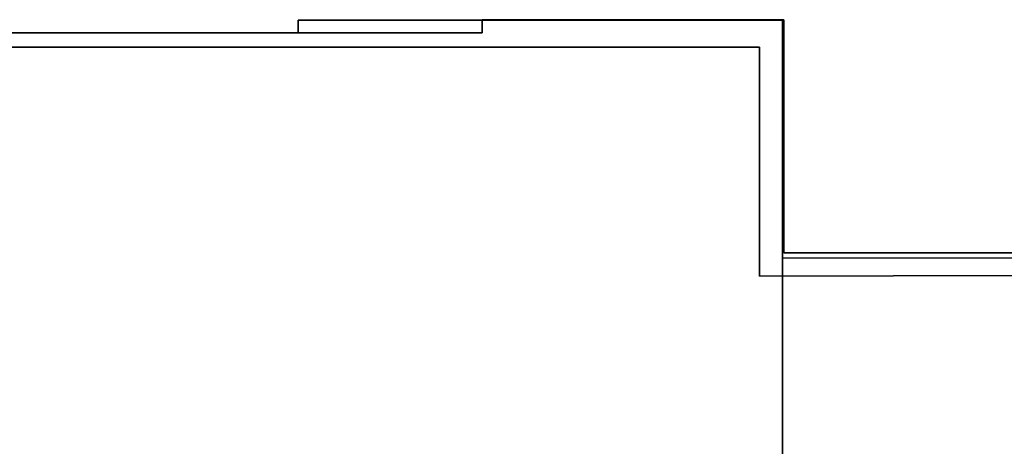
# Model space of a CAD drawing. Extents: x -133 to 627, y -127 to 467.
# Tile 174 of 256: x 173 to 199, y 375 to 386. Entities that reach past the tile are written whole.
import ezdxf

# ---------------------------------------------------------------- set-up
doc = ezdxf.new("R2010")
doc.units = 0
doc.layers.get('0').update_dxf_attribs({"lineweight": 35})
doc.layers.add('5_OG-BESTAND', color=7, linetype='Continuous', lineweight=25)
doc.layers.add('A_Aussenwand', color=3, linetype='Continuous', lineweight=35, true_color=0x00ff00)
doc.layers.add('A_Geschossdecke', color=7, linetype='Continuous', lineweight=35, true_color=0x008080)

# ---------------------------------------------------------------- blocks, each defined once
blk = doc.blocks.new('Referenz-A06HSSHCNL', base_point=(-102.577, -104.976))
at = {"layer": '5_OG-BESTAND', "color": 0, "lineweight": 35}
for p, q in [((185.106, 385.307), (185.106, 385.647)), ((185.106, 385.647), (192.9, 385.647)), ((185.106, 385.307), (185.106, 385.647)), ((185.106, 385.647), (192.9, 385.647)), ((192.9, 385.647), (192.9, 379.624)), ((192.9, 385.647), (192.9, 379.624)), ((173.052, 385.307), (173.27, 385.307)), ((173.052, 385.307), (173.27, 385.307)), ((173.27, 385.307), (185.106, 385.307)), ((173.27, 385.307), (185.106, 385.307)), ((192.9, 379.624), (223.047, 379.624)), ((192.9, 379.624), (223.047, 379.624))]:
    blk.add_line(p, q, dxfattribs=at)
blk = doc.blocks.new('Referenz-A06HSSHFNL', base_point=(-34.996, -50.92))
at = {"layer": 'A_Aussenwand', "color": 0, "linetype": 'Continuous', "ltscale": 0.35}
for p, q in [((180.35, 385.639), (180.35, 385.312)), ((180.35, 385.639), (192.867, 385.639)), ((192.867, 385.639), (192.867, 368.579)), ((169.652, 385.312), (180.35, 385.312)), ((192.868, 379.491), (192.867, 368.579)), ((192.868, 379.491), (226.447, 379.547))]:
    blk.add_line(p, q, dxfattribs=at)
at = {"layer": 'A_Geschossdecke', "color": 0, "linetype": 'Continuous', "ltscale": 0.35}
for p, q in [((-29.957, 384.942), (192.268, 384.942)), ((192.268, 384.942), (192.268, 379.026)), ((192.268, 379.026), (344.87, 379.284))]:
    blk.add_line(p, q, dxfattribs=at)

msp = doc.modelspace()

# ---------------------------------------------------------------- block references
at = {"color": 251, "lineweight": 25, "ltscale": 0.25, "true_color": 0x585858}
for name, p in [('Referenz-A06HSSHCNL', (-102.577, -104.976)), ('Referenz-A06HSSHFNL', (-34.996, -50.92))]:
    msp.add_blockref(name, p, dxfattribs=at)

doc.saveas('drawing.dxf')
